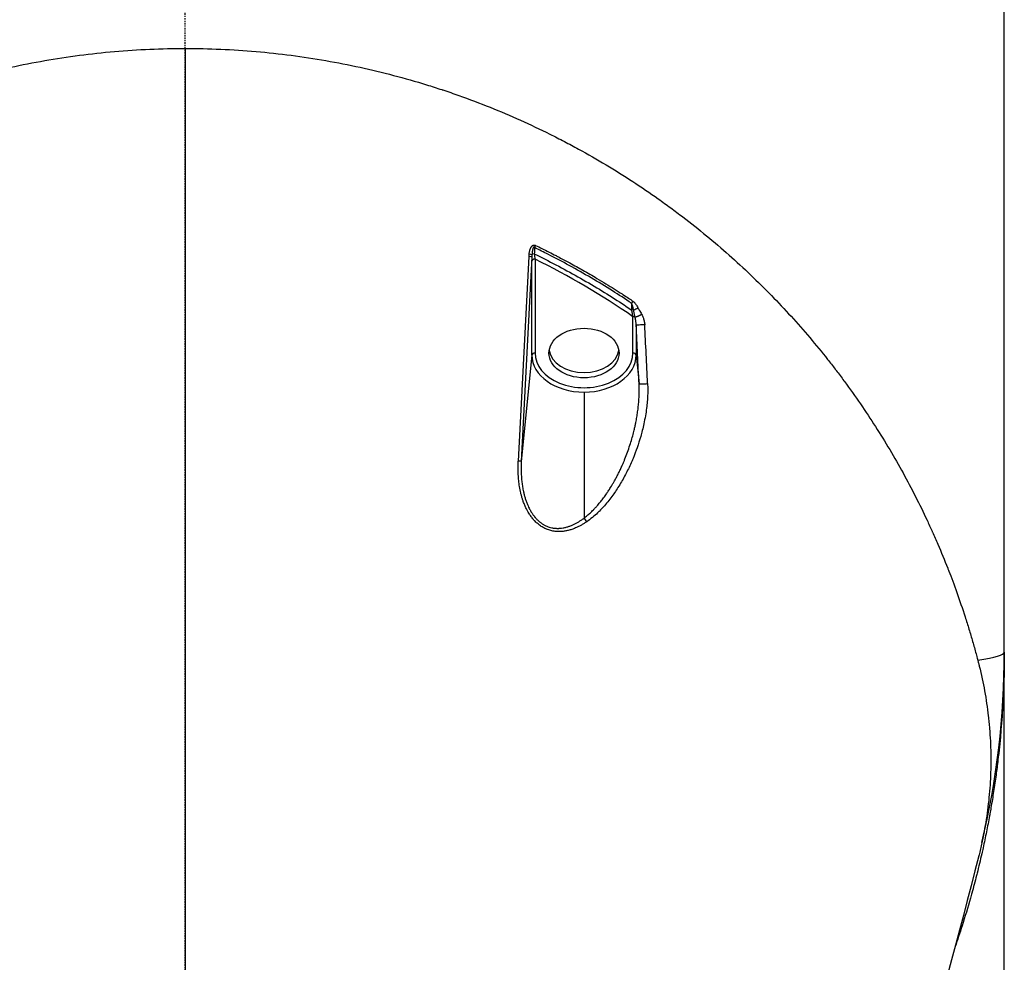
# Model space of a CAD drawing. Header units: millimetres. Extents: x 0 to 7374, y 0 to 4200.
# Tile 205 of 256: x 2021 to 2112, y 2005 to 2092. Entities that reach past the tile are written whole.
import ezdxf

# ---------------------------------------------------------------- set-up
doc = ezdxf.new("R2010")
doc.units = ezdxf.units.MM
doc.header["$LTSCALE"] = 0.2
doc.linetypes.add('CENTER2', pattern=[1.125, 0.75, -0.125, 0.125, -0.125])
doc.layers.add('02_Center Line', color=1, linetype='CENTER2')

# ---------------------------------------------------------------- blocks, each defined once
blk = doc.blocks.new('A$C98759802')
for p, q in [((76, 1126), (76, 1207.7)), ((0, 1181.98), (0, 1181.847)), ((32.157, 1153.536), (32.157, 1162.241)), ((32.456, 1162.438), (32.456, 1153.733)), ((41.544, 1153.733), (41.544, 1157.106)), ((41.843, 1156.326), (41.843, 1153.536)), ((32.157, 1153.536), (31.182, 1143.684)), ((41.843, 1153.536), (42.107, 1150.871)), ((37, 1150.111), (37, 1138.428)), ((76, 1044.3), (76, 1126))]:
    blk.add_line(p, q)
blk.add_arc((0, 1126), 76, 346.56716, 0)
for centre, major_axis, ratio, start_param, end_param in [((0.46, 1135.994), (0.431, -661.011), 0.000653, 4.642965, 4.644969), ((32.371, 1163.652), (-0.157, -0.324), 0.28027, 1.247768, 1.890797), ((53.743, 1036.831), (-24.001, -573.851), 0.04834, 4.493299, 4.527069), ((52.943, 1036.399), (-24.263, -576.064), 0.046332, 4.493396, 4.527011), ((54.911, 1201.068), (-22.846, -39.028), 0.074703, 6.110717, 6.139595), ((32.267, 1163.239), (-0.069, -1.591), 0.053729, 5.097696, 5.393068), ((32.456, 1162.226), (-0.3, 0), 0.707107, 4.712389, 6.213372), ((32.261, 1162.872), (0.055, 0.71), 0.121872, 1.62123, 1.906671), ((32.465, 1162.812), (-0.3, 0.009), 0.382078, 4.977715, 6.084353), ((32.802, 1163.878), (-0.011, -2.168), 0.209379, 5.168665, 5.43977), ((41.376, 1158.497), (-0.192, -0.308), 0.345657, 1.272873, 1.942635), ((41.534, 1157.6), (-0.3, -0.008), 0.418182, 4.469521, 5.028586), ((41.544, 1156.893), (-0.3, 0), 0.707107, 4.019751, 4.712389), ((16.736, 1163.863), (-24.738, 500.305), 0.049325, 4.68398, 4.694885), ((-1654.62, 1041.849), (35.268, -2102.958), 0.808443, 1.609113, 1.611712), ((37, 1154.228), (-3.25, 0), 0.707107, 0.107902, 3.033691), ((32.456, 1153.521), (-0.3, 0), 0.707107, 4.712389, 6.213372), ((37, 1153.536), (-4.843, 0), 0.707107, 0, 1.570796), ((37, 1153.733), (-4.544, 0), 0.707107, 0, 3.141593), ((37, 1153.536), (4.843, 0), 0.707107, 4.712389, 6.283185), ((41.544, 1153.521), (0.3, 0), 0.707107, 0.069813, 1.570796), ((42.606, 1150.896), (-0.499, -0.024), 0.028383, 0.049365, 2.198117), ((30.684, 1143.708), (0.499, -0.025), 0.02787, 0.049364, 1.121598), ((37, 1138.1), (-0.286, 0.41), 0.444898, 4.400491, 5.2809), ((0, 1126), (-76, 0), 0.039474, 2.8864, 3.141593)]:
    blk.add_ellipse(centre, major_axis=major_axis, ratio=ratio, start_param=start_param, end_param=end_param)
blk.add_ellipse((37, 1153.733), major_axis=(-3.25, 0), ratio=0.707107)
for points, knots in [([(-73.628, 1107.097), (-73.647, 1107.171), (-73.665, 1107.244), (-73.683, 1107.318), (-73.776, 1107.695), (-73.861, 1108.065), (-73.938, 1108.426), (-73.941, 1108.44), (-73.944, 1108.454), (-73.947, 1108.467), (-74.119, 1109.271), (-74.252, 1110.018), (-74.364, 1110.777), (-74.479, 1111.551), (-74.568, 1112.324), (-74.631, 1113.099), (-74.695, 1113.874), (-74.733, 1114.65), (-74.745, 1115.426), (-74.758, 1116.202), (-74.745, 1116.978), (-74.706, 1117.755), (-74.687, 1118.143), (-74.661, 1118.53), (-74.629, 1118.918), (-74.613, 1119.109), (-74.597, 1119.288), (-74.576, 1119.499), (-74.559, 1119.667), (-74.539, 1119.86), (-74.514, 1120.08), (-74.447, 1120.656), (-74.347, 1121.418), (-74.17, 1122.396), (-74.049, 1123.061), (-73.892, 1123.826), (-73.677, 1124.699), (-73.654, 1124.793), (-73.63, 1124.888), (-73.605, 1124.985), (-73.581, 1125.079), (-73.557, 1125.175), (-73.531, 1125.271), (-73.506, 1125.365), (-73.481, 1125.461), (-73.455, 1125.557), (-73.44, 1125.616), (-73.424, 1125.676), (-73.408, 1125.735), (-73.398, 1125.771), (-73.388, 1125.807), (-73.378, 1125.844), (-73.279, 1126.208), (-73.173, 1126.589), (-73.059, 1126.986), (-73.005, 1127.172), (-72.95, 1127.362), (-72.892, 1127.556), (-72.837, 1127.742), (-72.78, 1127.932), (-72.721, 1128.125), (-72.609, 1128.492), (-72.49, 1128.871), (-72.364, 1129.262), (-72.132, 1129.982), (-71.869, 1130.76), (-71.595, 1131.527), (-71.326, 1132.279), (-71.044, 1133.03), (-70.75, 1133.778), (-70.456, 1134.526), (-70.149, 1135.271), (-69.829, 1136.014), (-69.679, 1136.363), (-69.525, 1136.713), (-69.369, 1137.061), (-69.359, 1137.083), (-69.349, 1137.104), (-69.34, 1137.126), (-69.173, 1137.496), (-69.004, 1137.865), (-68.831, 1138.233), (-68.485, 1138.97), (-68.127, 1139.704), (-67.755, 1140.434), (-67.383, 1141.165), (-66.998, 1141.892), (-66.6, 1142.615), (-66.201, 1143.34), (-65.788, 1144.062), (-65.365, 1144.774), (-64.938, 1145.493), (-64.499, 1146.205), (-64.049, 1146.909), (-63.594, 1147.62), (-63.128, 1148.323), (-62.651, 1149.017), (-62.168, 1149.719), (-61.674, 1150.413), (-61.169, 1151.097), (-60.931, 1151.42), (-60.69, 1151.741), (-60.447, 1152.06), (-60.43, 1152.082), (-60.413, 1152.103), (-60.397, 1152.125), (-60.135, 1152.468), (-59.87, 1152.808), (-59.603, 1153.146), (-59.064, 1153.827), (-58.513, 1154.498), (-57.951, 1155.16), (-57.383, 1155.829), (-56.803, 1156.489), (-56.212, 1157.138), (-55.614, 1157.794), (-55.005, 1158.44), (-54.385, 1159.075), (-53.757, 1159.718), (-53.118, 1160.349), (-52.468, 1160.969), (-51.811, 1161.596), (-51.142, 1162.212), (-50.461, 1162.816), (-49.774, 1163.426), (-49.074, 1164.025), (-48.364, 1164.611), (-47.645, 1165.203), (-46.915, 1165.783), (-46.174, 1166.35), (-45.8, 1166.636), (-45.423, 1166.918), (-45.044, 1167.197), (-44.663, 1167.477), (-44.279, 1167.754), (-43.891, 1168.029), (-43.114, 1168.578), (-42.323, 1169.116), (-41.516, 1169.642), (-40.708, 1170.168), (-39.886, 1170.683), (-39.048, 1171.184), (-38.21, 1171.686), (-37.357, 1172.175), (-36.489, 1172.649), (-36.055, 1172.887), (-35.617, 1173.121), (-35.175, 1173.352), (-34.734, 1173.582), (-34.288, 1173.809), (-33.84, 1174.032), (-32.941, 1174.479), (-32.028, 1174.91), (-31.101, 1175.326), (-30.174, 1175.742), (-29.233, 1176.142), (-28.278, 1176.524), (-27.323, 1176.907), (-26.354, 1177.273), (-25.372, 1177.621), (-24.881, 1177.794), (-24.387, 1177.964), (-23.89, 1178.128), (-23.422, 1178.283), (-22.952, 1178.434), (-22.479, 1178.58), (-22.449, 1178.589), (-22.419, 1178.598), (-22.39, 1178.608), (-21.382, 1178.918), (-20.364, 1179.209), (-19.336, 1179.479), (-18.307, 1179.75), (-17.267, 1180), (-16.218, 1180.229), (-15.17, 1180.458), (-14.112, 1180.666), (-13.045, 1180.852), (-11.978, 1181.038), (-10.904, 1181.201), (-9.826, 1181.342), (-8.745, 1181.483), (-7.66, 1181.601), (-6.571, 1181.695), (-5.481, 1181.79), (-4.388, 1181.861), (-3.292, 1181.908), (-2.197, 1181.956), (-1.1, 1181.98), (0, 1181.98)], [1.860504, 1.860504, 1.860504, 1.860504, 1.870047, 1.870047, 1.870047, 1.919145, 1.919145, 1.919145, 1.921031, 1.921031, 1.921031, 2.030455, 2.030455, 2.030455, 2.141848, 2.141848, 2.141848, 2.253388, 2.253388, 2.253388, 2.364825, 2.364825, 2.364825, 2.420428, 2.420428, 2.420428, 2.447839, 2.447839, 2.447839, 2.469662, 2.469662, 2.469662, 2.526875, 2.526875, 2.526875, 2.565824, 2.565824, 2.565824, 2.570027, 2.570027, 2.570027, 2.574124, 2.574124, 2.574124, 2.578118, 2.578118, 2.578118, 2.580554, 2.580554, 2.580554, 2.582018, 2.582018, 2.582018, 2.596734, 2.596734, 2.596734, 2.60364, 2.60364, 2.60364, 2.610282, 2.610282, 2.610282, 2.622871, 2.622871, 2.622871, 2.646029, 2.646029, 2.646029, 2.668742, 2.668742, 2.668742, 2.691446, 2.691446, 2.691446, 2.702139, 2.702139, 2.702139, 2.702801, 2.702801, 2.702801, 2.71415, 2.71415, 2.71415, 2.736865, 2.736865, 2.736865, 2.759589, 2.759589, 2.759589, 2.782378, 2.782378, 2.782378, 2.805393, 2.805393, 2.805393, 2.82866, 2.82866, 2.82866, 2.852174, 2.852174, 2.852174, 2.863266, 2.863266, 2.863266, 2.86403, 2.86403, 2.86403, 2.87595, 2.87595, 2.87595, 2.899992, 2.899992, 2.899992, 2.924306, 2.924306, 2.924306, 2.948899, 2.948899, 2.948899, 2.973771, 2.973771, 2.973771, 2.998932, 2.998932, 2.998932, 3.024377, 3.024377, 3.024377, 3.050113, 3.050113, 3.050113, 3.063087, 3.063087, 3.063087, 3.076092, 3.076092, 3.076092, 3.102119, 3.102119, 3.102119, 3.128172, 3.128172, 3.128172, 3.154255, 3.154255, 3.154255, 3.167311, 3.167311, 3.167311, 3.180366, 3.180366, 3.180366, 3.206493, 3.206493, 3.206493, 3.232616, 3.232616, 3.232616, 3.258714, 3.258714, 3.258714, 3.271748, 3.271748, 3.271748, 3.284022, 3.284022, 3.284022, 3.284796, 3.284796, 3.284796, 3.31093, 3.31093, 3.31093, 3.337078, 3.337078, 3.337078, 3.363201, 3.363201, 3.363201, 3.389323, 3.389323, 3.389323, 3.415491, 3.415491, 3.415491, 3.441664, 3.441664, 3.441664, 3.46779, 3.46779, 3.46779, 3.46779]), ([(0, 1181.98), (1.1, 1181.98), (2.198, 1181.956), (3.292, 1181.908), (4.388, 1181.861), (5.482, 1181.79), (6.571, 1181.695), (7.66, 1181.601), (8.745, 1181.483), (9.826, 1181.342), (10.904, 1181.201), (11.977, 1181.038), (13.045, 1180.852), (14.109, 1180.667), (15.169, 1180.459), (16.218, 1180.229), (17.268, 1180), (18.308, 1179.75), (19.336, 1179.479), (20.365, 1179.209), (21.383, 1178.918), (22.39, 1178.608), (22.862, 1178.462), (23.332, 1178.312), (23.8, 1178.158), (23.83, 1178.148), (23.86, 1178.138), (23.89, 1178.128), (24.387, 1177.964), (24.881, 1177.794), (25.372, 1177.621), (26.353, 1177.273), (27.322, 1176.908), (28.278, 1176.524), (29.23, 1176.143), (30.169, 1175.744), (31.101, 1175.326), (32.023, 1174.913), (32.936, 1174.482), (33.84, 1174.032), (34.287, 1173.81), (34.732, 1173.583), (35.175, 1173.352), (35.616, 1173.122), (36.054, 1172.888), (36.489, 1172.649), (37.351, 1172.178), (38.205, 1171.689), (39.048, 1171.184), (39.88, 1170.686), (40.703, 1170.172), (41.516, 1169.642), (42.317, 1169.12), (43.109, 1168.582), (43.891, 1168.029), (44.278, 1167.755), (44.662, 1167.478), (45.044, 1167.197), (45.423, 1166.918), (45.799, 1166.636), (46.174, 1166.35), (46.913, 1165.784), (47.643, 1165.205), (48.364, 1164.611), (49.073, 1164.026), (49.772, 1163.428), (50.461, 1162.816), (51.14, 1162.213), (51.81, 1161.597), (52.468, 1160.969), (53.119, 1160.349), (53.758, 1159.718), (54.385, 1159.075), (55.005, 1158.44), (55.614, 1157.794), (56.212, 1157.138), (56.803, 1156.489), (57.383, 1155.829), (57.951, 1155.16), (58.513, 1154.498), (59.064, 1153.827), (59.603, 1153.146), (59.843, 1152.843), (60.08, 1152.538), (60.315, 1152.232), (60.342, 1152.196), (60.37, 1152.161), (60.397, 1152.125), (60.641, 1151.806), (60.883, 1151.485), (61.122, 1151.161), (61.138, 1151.14), (61.153, 1151.118), (61.169, 1151.097), (61.674, 1150.412), (62.168, 1149.719), (62.651, 1149.017), (63.128, 1148.323), (63.594, 1147.62), (64.049, 1146.909), (64.499, 1146.205), (64.938, 1145.493), (65.365, 1144.774), (65.788, 1144.062), (66.2, 1143.342), (66.6, 1142.615), (66.996, 1141.895), (67.381, 1141.168), (67.755, 1140.434), (68.125, 1139.707), (68.484, 1138.973), (68.831, 1138.233), (68.99, 1137.894), (69.146, 1137.555), (69.3, 1137.213), (69.313, 1137.184), (69.327, 1137.155), (69.34, 1137.126), (69.506, 1136.757), (69.669, 1136.386), (69.829, 1136.014), (70.147, 1135.275), (70.454, 1134.529), (70.75, 1133.778), (70.783, 1133.694), (70.816, 1133.609), (70.85, 1133.522), (71.082, 1132.927), (71.335, 1132.255), (71.595, 1131.527), (71.849, 1130.817), (72.109, 1130.055), (72.364, 1129.262), (72.484, 1128.889), (72.604, 1128.51), (72.721, 1128.125), (72.778, 1127.937), (72.836, 1127.747), (72.892, 1127.556), (72.948, 1127.367), (73.004, 1127.177), (73.059, 1126.986), (73.168, 1126.606), (73.275, 1126.225), (73.378, 1125.844), (73.401, 1125.758), (73.424, 1125.673), (73.447, 1125.588), (73.45, 1125.578), (73.453, 1125.568), (73.455, 1125.557), (73.474, 1125.489), (73.492, 1125.421), (73.51, 1125.353), (73.517, 1125.326), (73.524, 1125.299), (73.531, 1125.271), (73.556, 1125.176), (73.581, 1125.08), (73.605, 1124.985), (73.63, 1124.889), (73.654, 1124.794), (73.677, 1124.699), (73.87, 1123.916), (74.034, 1123.142), (74.17, 1122.396), (74.311, 1121.616), (74.424, 1120.851), (74.514, 1120.08), (74.536, 1119.886), (74.557, 1119.693), (74.576, 1119.499), (74.595, 1119.305), (74.613, 1119.112), (74.629, 1118.918), (74.661, 1118.53), (74.687, 1118.143), (74.706, 1117.755), (74.745, 1116.979), (74.758, 1116.203), (74.745, 1115.426), (74.733, 1114.65), (74.695, 1113.875), (74.631, 1113.099), (74.568, 1112.325), (74.479, 1111.551), (74.364, 1110.777), (74.252, 1110.016), (74.115, 1109.253), (73.947, 1108.467), (73.866, 1108.087), (73.778, 1107.703), (73.683, 1107.318), (73.665, 1107.244), (73.647, 1107.171), (73.628, 1107.097)], [-5.53843, -5.53843, -5.53843, -5.53843, -5.430624, -5.430624, -5.430624, -5.322531, -5.322531, -5.322531, -5.214401, -5.214401, -5.214401, -5.106458, -5.106458, -5.106458, -4.998899, -4.998899, -4.998899, -4.891252, -4.891252, -4.891252, -4.783461, -4.783461, -4.783461, -4.732836, -4.732836, -4.732836, -4.729573, -4.729573, -4.729573, -4.675705, -4.675705, -4.675705, -4.56807, -4.56807, -4.56807, -4.460859, -4.460859, -4.460859, -4.354892, -4.354892, -4.354892, -4.302442, -4.302442, -4.302442, -4.250323, -4.250323, -4.250323, -4.147213, -4.147213, -4.147213, -4.045595, -4.045595, -4.045595, -3.945489, -3.945489, -3.945489, -3.896006, -3.896006, -3.896006, -3.846906, -3.846906, -3.846906, -3.749851, -3.749851, -3.749851, -3.654323, -3.654323, -3.654323, -3.560265, -3.560265, -3.560265, -3.467356, -3.467356, -3.467356, -3.375437, -3.375437, -3.375437, -3.28451, -3.28451, -3.28451, -3.194551, -3.194551, -3.194551, -3.154553, -3.154553, -3.154553, -3.149934, -3.149934, -3.149934, -3.108295, -3.108295, -3.108295, -3.105545, -3.105545, -3.105545, -3.017473, -3.017473, -3.017473, -2.930284, -2.930284, -2.930284, -2.844, -2.844, -2.844, -2.758572, -2.758572, -2.758572, -2.673983, -2.673983, -2.673983, -2.590193, -2.590193, -2.590193, -2.551886, -2.551886, -2.551886, -2.548616, -2.548616, -2.548616, -2.507206, -2.507206, -2.507206, -2.424992, -2.424992, -2.424992, -2.415847, -2.415847, -2.415847, -2.353297, -2.353297, -2.353297, -2.292264, -2.292264, -2.292264, -2.26354, -2.26354, -2.26354, -2.249417, -2.249417, -2.249417, -2.235388, -2.235388, -2.235388, -2.207469, -2.207469, -2.207469, -2.201223, -2.201223, -2.201223, -2.200479, -2.200479, -2.200479, -2.195485, -2.195485, -2.195485, -2.193484, -2.193484, -2.193484, -2.186476, -2.186476, -2.186476, -2.179456, -2.179456, -2.179456, -2.121817, -2.121817, -2.121817, -2.061554, -2.061554, -2.061554, -2.046434, -2.046434, -2.046434, -2.031311, -2.031311, -2.031311, -2.001028, -2.001028, -2.001028, -1.940407, -1.940407, -1.940407, -1.879822, -1.879822, -1.879822, -1.819404, -1.819404, -1.819404, -1.759951, -1.759951, -1.759951, -1.731141, -1.731141, -1.731141, -1.725643, -1.725643, -1.725643, -1.725643]), ([(0, 1180.525), (0, 1158.488), (0, 1138.936), (0, 1121.864), (0, 1104.791), (0, 1090.198), (0, 1078.078)], [0, 0, 0, 0, 0.5, 0.5, 0.5, 1, 1, 1, 1]), ([(31.904, 1162.911), (31.909, 1162.954), (31.915, 1162.996), (31.922, 1163.038), (31.929, 1163.079), (31.937, 1163.119), (31.946, 1163.16), (31.954, 1163.196), (31.964, 1163.232), (31.974, 1163.268), (31.981, 1163.293), (31.989, 1163.317), (31.997, 1163.341), (32.006, 1163.367), (32.015, 1163.392), (32.025, 1163.417), (32.035, 1163.441), (32.046, 1163.465), (32.057, 1163.488), (32.068, 1163.509), (32.079, 1163.529), (32.091, 1163.549), (32.098, 1163.56), (32.105, 1163.572), (32.113, 1163.583), (32.123, 1163.597), (32.133, 1163.611), (32.144, 1163.624), (32.155, 1163.637), (32.167, 1163.649), (32.179, 1163.66), (32.189, 1163.671), (32.201, 1163.68), (32.213, 1163.689), (32.224, 1163.698), (32.236, 1163.705), (32.248, 1163.712), (32.26, 1163.719), (32.273, 1163.725), (32.285, 1163.729), (32.289, 1163.731), (32.293, 1163.732), (32.297, 1163.733), (32.308, 1163.737), (32.319, 1163.74), (32.331, 1163.742), (32.342, 1163.744), (32.353, 1163.745), (32.365, 1163.745), (32.376, 1163.746), (32.387, 1163.745), (32.398, 1163.744), (32.412, 1163.743), (32.425, 1163.74), (32.439, 1163.737), (32.451, 1163.734), (32.462, 1163.73), (32.474, 1163.726), (32.485, 1163.722), (32.496, 1163.717), (32.506, 1163.712)], [0.0000002, 0.0000002, 0.0000002, 0.0000002, 0.1055217, 0.1055217, 0.1055217, 0.2079197, 0.2079197, 0.2079197, 0.3010323, 0.3010323, 0.3010323, 0.3652077, 0.3652077, 0.3652077, 0.432949, 0.432949, 0.432949, 0.4983235, 0.4983235, 0.4983235, 0.5572372, 0.5572372, 0.5572372, 0.591727, 0.591727, 0.591727, 0.6362589, 0.6362589, 0.6362589, 0.6797779, 0.6797779, 0.6797779, 0.7190687, 0.7190687, 0.7190687, 0.756735, 0.756735, 0.756735, 0.7933341, 0.7933341, 0.7933341, 0.8047396, 0.8047396, 0.8047396, 0.836596, 0.836596, 0.836596, 0.8674752, 0.8674752, 0.8674752, 0.8976075, 0.8976075, 0.8976075, 0.9357205, 0.9357205, 0.9357205, 0.9684405, 0.9684405, 0.9684405, 1, 1, 1, 1]), ([(32.407, 1163.508), (32.403, 1163.514), (32.399, 1163.519), (32.391, 1163.529), (32.386, 1163.533), (32.378, 1163.54), (32.373, 1163.543), (32.365, 1163.547), (32.36, 1163.549), (32.351, 1163.55), (32.347, 1163.55), (32.338, 1163.548), (32.333, 1163.546), (32.324, 1163.541), (32.319, 1163.537), (32.313, 1163.531), (32.312, 1163.529), (32.309, 1163.526), (32.308, 1163.525), (32.307, 1163.523), (32.306, 1163.523), (32.303, 1163.519), (32.3, 1163.514), (32.293, 1163.504), (32.29, 1163.499), (32.284, 1163.486), (32.28, 1163.48), (32.274, 1163.465), (32.271, 1163.457), (32.264, 1163.439), (32.26, 1163.429), (32.253, 1163.407), (32.249, 1163.394), (32.243, 1163.37), (32.24, 1163.358), (32.237, 1163.345), (32.236, 1163.341), (32.23, 1163.314), (32.225, 1163.289), (32.215, 1163.238), (32.211, 1163.212), (32.203, 1163.161), (32.2, 1163.137), (32.194, 1163.086), (32.191, 1163.061), (32.186, 1163.009), (32.183, 1162.983), (32.179, 1162.93), (32.176, 1162.904), (32.174, 1162.866), (32.173, 1162.855), (32.171, 1162.843)], [0, 0, 0, 0, 0.029158, 0.029158, 0.058234, 0.058234, 0.087679, 0.087679, 0.118749, 0.118749, 0.150719, 0.150719, 0.184739, 0.184739, 0.222613, 0.222613, 0.236815, 0.236815, 0.245886, 0.245886, 0.250379, 0.250379, 0.278263, 0.278263, 0.307248, 0.307248, 0.336233, 0.336233, 0.366666, 0.366666, 0.400487, 0.400487, 0.444087, 0.444087, 0.485638, 0.485638, 0.5, 0.5, 0.6034, 0.6034, 0.692738, 0.692738, 0.769617, 0.769617, 0.841844, 0.841844, 0.910234, 0.910234, 0.974028, 0.974028, 1, 1, 1, 1]), ([(41.421, 1158.343), (40.83, 1158.739), (40.234, 1159.127), (39.633, 1159.505), (38.981, 1159.916), (38.322, 1160.316), (37.657, 1160.706), (36.986, 1161.099), (36.31, 1161.482), (35.627, 1161.854), (34.987, 1162.203), (34.342, 1162.542), (33.692, 1162.872), (33.266, 1163.088), (32.837, 1163.3), (32.407, 1163.508)], [0, 0, 0, 0, 0.2046787, 0.2046787, 0.2046787, 0.4270516, 0.4270516, 0.4270516, 0.6515009, 0.6515009, 0.6515009, 0.8620417, 0.8620417, 0.8620417, 0.9999942, 0.9999942, 0.9999942, 0.9999942]), ([(32.506, 1163.712), (32.703, 1163.617), (32.9, 1163.522), (33.095, 1163.425), (33.536, 1163.208), (33.972, 1162.988), (34.404, 1162.765), (34.503, 1162.713), (34.602, 1162.662), (34.701, 1162.61), (35.033, 1162.436), (35.363, 1162.26), (35.691, 1162.083), (36.097, 1161.863), (36.499, 1161.639), (36.897, 1161.413), (37.335, 1161.165), (37.769, 1160.913), (38.198, 1160.659), (38.48, 1160.491), (38.761, 1160.321), (39.039, 1160.151), (39.545, 1159.841), (40.044, 1159.528), (40.536, 1159.21), (40.562, 1159.193), (40.588, 1159.176), (40.615, 1159.159), (40.786, 1159.048), (40.957, 1158.936), (41.127, 1158.824), (41.266, 1158.732), (41.406, 1158.64), (41.544, 1158.547)], [0, 0, 0, 0, 0.060857, 0.060857, 0.060857, 0.1980164, 0.1980164, 0.1980164, 0.2295437, 0.2295437, 0.2295437, 0.335601, 0.335601, 0.335601, 0.4671899, 0.4671899, 0.4671899, 0.6119242, 0.6119242, 0.6119242, 0.7073542, 0.7073542, 0.7073542, 0.8805201, 0.8805201, 0.8805201, 0.8898298, 0.8898298, 0.8898298, 0.9502532, 0.9502532, 0.9502532, 1, 1, 1, 1]), ([(32.39, 1162.925), (33.063, 1162.599), (33.731, 1162.262), (34.393, 1161.916), (35.078, 1161.557), (35.758, 1161.188), (36.432, 1160.808), (37.102, 1160.43), (37.767, 1160.042), (38.425, 1159.643), (39.055, 1159.261), (39.68, 1158.869), (40.3, 1158.468), (40.681, 1158.221), (41.06, 1157.971), (41.437, 1157.716)], [0.0000002, 0.0000002, 0.0000002, 0.0000002, 0.2148997, 0.2148997, 0.2148997, 0.437229, 0.437229, 0.437229, 0.6582618, 0.6582618, 0.6582618, 0.8697875, 0.8697875, 0.8697875, 1, 1, 1, 1]), ([(41.544, 1158.547), (41.603, 1158.508), (41.656, 1158.456), (41.705, 1158.4), (41.713, 1158.391), (41.72, 1158.382), (41.728, 1158.372), (41.795, 1158.292), (41.855, 1158.202), (41.91, 1158.109), (41.942, 1158.053), (41.973, 1157.996), (42.003, 1157.938)], [0, 0, 0, 0, 0.2925407, 0.2925407, 0.2925407, 0.3402826, 0.3402826, 0.3402826, 0.7534779, 0.7534779, 0.7534779, 0.9999994, 0.9999994, 0.9999994, 0.9999994]), ([(41.603, 1157.723), (41.596, 1157.751), (41.591, 1157.778), (41.579, 1157.832), (41.573, 1157.858), (41.561, 1157.912), (41.554, 1157.94), (41.541, 1157.993), (41.534, 1158.019), (41.521, 1158.069), (41.514, 1158.094), (41.499, 1158.143), (41.491, 1158.167), (41.475, 1158.215), (41.467, 1158.237), (41.449, 1158.284), (41.439, 1158.306), (41.426, 1158.332), (41.424, 1158.338), (41.421, 1158.343)], [0.0000261, 0.0000261, 0.0000261, 0.0000261, 0.0889451, 0.0889451, 0.1817951, 0.1817951, 0.2840707, 0.2840707, 0.390016, 0.390016, 0.5028343, 0.5028343, 0.6308461, 0.6308461, 0.7716937, 0.7716937, 0.9477247, 0.9477247, 1, 1, 1, 1]), ([(41.544, 1157.106), (41.531, 1157.177), (41.52, 1157.239), (41.502, 1157.338), (41.502, 1157.337), (41.472, 1157.51), (41.453, 1157.619), (41.437, 1157.716)], [0, 0, 0, 0, 0.25, 0.25, 0.5, 0.5, 0.9998605, 0.9998605, 0.9998605, 0.9998605]), ([(41.736, 1157.057), (41.729, 1157.086), (41.723, 1157.115), (41.716, 1157.146), (41.713, 1157.16), (41.709, 1157.175), (41.706, 1157.19), (41.698, 1157.224), (41.691, 1157.259), (41.683, 1157.295), (41.68, 1157.307), (41.678, 1157.32), (41.675, 1157.334), (41.666, 1157.375), (41.657, 1157.418), (41.649, 1157.463), (41.647, 1157.471), (41.646, 1157.479), (41.644, 1157.487), (41.635, 1157.533), (41.627, 1157.581), (41.618, 1157.63), (41.617, 1157.636), (41.616, 1157.642), (41.615, 1157.648), (41.611, 1157.672), (41.607, 1157.697), (41.603, 1157.723)], [0.0000005, 0.0000005, 0.0000005, 0.0000005, 0.157151, 0.157151, 0.157151, 0.2321099, 0.2321099, 0.2321099, 0.4020698, 0.4020698, 0.4020698, 0.4628224, 0.4628224, 0.4628224, 0.6547234, 0.6547234, 0.6547234, 0.6886496, 0.6886496, 0.6886496, 0.8819747, 0.8819747, 0.8819747, 0.9046008, 0.9046008, 0.9046008, 0.9999395, 0.9999395, 0.9999395, 0.9999395]), ([(42.003, 1157.938), (42.023, 1157.898), (42.048, 1157.853), (42.076, 1157.804), (42.112, 1157.739), (42.154, 1157.668), (42.196, 1157.596), (42.213, 1157.567), (42.229, 1157.539), (42.246, 1157.51), (42.28, 1157.451), (42.313, 1157.392), (42.344, 1157.337)], [0.0000003, 0.0000003, 0.0000003, 0.0000003, 0.2544979, 0.2544979, 0.2544979, 0.5928507, 0.5928507, 0.5928507, 0.7254021, 0.7254021, 0.7254021, 0.9999992, 0.9999992, 0.9999992, 0.9999992]), ([(42.344, 1157.337), (42.331, 1157.327), (42.318, 1157.316), (42.289, 1157.295), (42.275, 1157.285), (42.243, 1157.264), (42.227, 1157.253), (42.194, 1157.232), (42.177, 1157.222), (42.141, 1157.202), (42.123, 1157.192), (42.087, 1157.173), (42.069, 1157.164), (42.032, 1157.147), (42.014, 1157.138), (41.977, 1157.123), (41.959, 1157.116), (41.924, 1157.102), (41.907, 1157.096), (41.873, 1157.086), (41.857, 1157.081), (41.826, 1157.072), (41.811, 1157.069), (41.783, 1157.063), (41.769, 1157.061), (41.75, 1157.058), (41.743, 1157.057), (41.736, 1157.057)], [0, 0, 0, 0, 0.08092, 0.08092, 0.1609582, 0.1609582, 0.2403652, 0.2403652, 0.3193343, 0.3193343, 0.3980188, 0.3980188, 0.4765991, 0.4765991, 0.5551638, 0.5551638, 0.633812, 0.633812, 0.7126515, 0.7126515, 0.7921135, 0.7921135, 0.8720027, 0.8720027, 0.952947, 0.952947, 0.9999989, 0.9999989, 0.9999989, 0.9999989]), ([(41.843, 1156.326), (41.842, 1156.357), (41.841, 1156.392), (41.837, 1156.45), (41.836, 1156.472), (41.831, 1156.527), (41.827, 1156.56), (41.822, 1156.603), (41.821, 1156.613), (41.818, 1156.634), (41.817, 1156.645), (41.815, 1156.656), (41.815, 1156.656), (41.813, 1156.669), (41.812, 1156.68), (41.809, 1156.695), (41.809, 1156.7), (41.807, 1156.71), (41.805, 1156.72), (41.801, 1156.747), (41.798, 1156.763), (41.792, 1156.801), (41.788, 1156.822), (41.779, 1156.868), (41.774, 1156.891), (41.768, 1156.919), (41.768, 1156.921), (41.762, 1156.947), (41.756, 1156.971), (41.749, 1157.002), (41.748, 1157.006), (41.743, 1157.025), (41.74, 1157.041), (41.736, 1157.057)], [0.0000007, 0.0000007, 0.0000007, 0.0000007, 0.1578967, 0.1578967, 0.25, 0.25, 0.375, 0.375, 0.40625, 0.40625, 0.4348824, 0.4348824, 0.4368408, 0.4368408, 0.4710397, 0.4710397, 0.5, 0.5, 0.5954753, 0.5954753, 0.6903117, 0.6903117, 0.7827126, 0.7827126, 0.8661582, 0.8661582, 0.8727681, 0.8727681, 0.9470132, 0.9470132, 0.9586621, 0.9586621, 1, 1, 1, 1]), ([(42.344, 1157.336), (42.371, 1157.287), (42.396, 1157.235), (42.446, 1157.128), (42.469, 1157.072), (42.503, 1156.981), (42.515, 1156.947), (42.545, 1156.854), (42.562, 1156.795), (42.59, 1156.678), (42.602, 1156.621), (42.619, 1156.514), (42.625, 1156.463), (42.631, 1156.394), (42.632, 1156.376), (42.635, 1156.358)], [0.0002087, 0.0002087, 0.0002087, 0.0002087, 0.1707529, 0.1707529, 0.3501167, 0.3501167, 0.4551452, 0.4551452, 0.6347585, 0.6347585, 0.8013477, 0.8013477, 0.9485154, 0.9485154, 1, 1, 1, 1]), ([(42.635, 1156.358), (42.49, 1156.348), (42.286, 1156.337), (41.963, 1156.325), (41.851, 1156.323), (41.843, 1156.326)], [0, 0, 0, 0, 0.5, 0.5, 0.999999, 0.999999, 0.999999, 0.999999]), ([(37, 1138.428), (37.098, 1138.502), (37.197, 1138.581), (37.394, 1138.746), (37.49, 1138.831), (37.68, 1139.007), (37.773, 1139.097), (37.932, 1139.258), (37.997, 1139.326), (38.134, 1139.474), (38.207, 1139.555), (38.37, 1139.743), (38.46, 1139.851), (38.641, 1140.077), (38.731, 1140.194), (38.911, 1140.436), (39, 1140.56), (39.106, 1140.715), (39.124, 1140.741), (39.15, 1140.779), (39.16, 1140.794), (39.181, 1140.825), (39.191, 1140.84), (39.203, 1140.858), (39.207, 1140.863), (39.211, 1140.869), (39.212, 1140.871), (39.238, 1140.911), (39.267, 1140.955), (39.333, 1141.055), (39.369, 1141.111), (39.449, 1141.238), (39.492, 1141.307), (39.585, 1141.459), (39.634, 1141.541), (39.734, 1141.713), (39.785, 1141.801), (39.891, 1141.991), (39.946, 1142.092), (40.058, 1142.303), (40.115, 1142.413), (40.225, 1142.631), (40.277, 1142.738), (40.386, 1142.966), (40.443, 1143.088), (40.513, 1143.245), (40.527, 1143.274), (40.558, 1143.346), (40.578, 1143.391), (40.618, 1143.482), (40.638, 1143.528), (40.677, 1143.621), (40.697, 1143.667), (40.735, 1143.761), (40.755, 1143.807), (40.78, 1143.87), (40.788, 1143.89), (40.796, 1143.91), (40.797, 1143.913), (40.883, 1144.126), (40.962, 1144.331), (41.116, 1144.754), (41.19, 1144.97), (41.324, 1145.384), (41.384, 1145.581), (41.494, 1145.962), (41.543, 1146.146), (41.609, 1146.407), (41.63, 1146.49), (41.68, 1146.697), (41.707, 1146.818), (41.746, 1146.994), (41.758, 1147.051), (41.774, 1147.127), (41.777, 1147.143), (41.783, 1147.173), (41.787, 1147.188), (41.793, 1147.221), (41.797, 1147.24), (41.802, 1147.266), (41.803, 1147.27), (41.805, 1147.28), (41.807, 1147.287), (41.842, 1147.465), (41.873, 1147.634), (41.93, 1147.967), (41.956, 1148.131), (42.002, 1148.457), (42.022, 1148.618), (42.057, 1148.938), (42.071, 1149.097), (42.096, 1149.414), (42.105, 1149.572), (42.118, 1149.886), (42.121, 1150.041), (42.123, 1150.352), (42.121, 1150.508), (42.113, 1150.73), (42.11, 1150.801), (42.107, 1150.871)], [0, 0, 0, 0, 0.0359253, 0.0359253, 0.0695271, 0.0695271, 0.1014189, 0.1014189, 0.1231859, 0.1231859, 0.1473352, 0.1473352, 0.1773638, 0.1773638, 0.2070507, 0.2070507, 0.2363323, 0.2363323, 0.2421875, 0.2421875, 0.2449136, 0.2449136, 0.2477519, 0.2477519, 0.2491558, 0.2491558, 0.25, 0.25, 0.2748471, 0.2748471, 0.3002312, 0.3002312, 0.3258015, 0.3258015, 0.3512687, 0.3512687, 0.375, 0.375, 0.3988564, 0.3988564, 0.4220387, 0.4220387, 0.4424781, 0.4424781, 0.4638616, 0.4638616, 0.46875, 0.46875, 0.4756957, 0.4756957, 0.4824526, 0.4824526, 0.4892884, 0.4892884, 0.4966262, 0.4966262, 0.5, 0.5, 0.5004738, 0.5004738, 0.539485, 0.539485, 0.5827754, 0.5827754, 0.625, 0.625, 0.6671342, 0.6671342, 0.6875, 0.6875, 0.71875, 0.71875, 0.734375, 0.734375, 0.7397013, 0.7397013, 0.7448507, 0.7448507, 0.74928, 0.74928, 0.75, 0.75, 0.7511419, 0.7511419, 0.7822492, 0.7822492, 0.8134051, 0.8134051, 0.845135, 0.845135, 0.8775449, 0.8775449, 0.9112786, 0.9112786, 0.9459621, 0.9459621, 0.9825337, 0.9825337, 1, 1, 1, 1]), ([(42.9, 1150.898), (42.908, 1150.722), (42.912, 1150.546), (42.914, 1150.188), (42.911, 1150.005), (42.896, 1149.632), (42.885, 1149.441), (42.852, 1149.038), (42.83, 1148.827), (42.773, 1148.379), (42.737, 1148.143), (42.654, 1147.662), (42.606, 1147.416), (42.508, 1146.96), (42.459, 1146.751), (42.36, 1146.361), (42.311, 1146.181), (42.161, 1145.656), (42.051, 1145.309), (41.813, 1144.631), (41.687, 1144.3), (41.51, 1143.871), (41.47, 1143.777), (41.428, 1143.68), (41.427, 1143.678), (41.346, 1143.492), (41.264, 1143.311), (41.095, 1142.953), (41.007, 1142.775), (40.821, 1142.412), (40.722, 1142.228), (40.522, 1141.87), (40.42, 1141.696), (40.209, 1141.349), (40.099, 1141.177), (39.886, 1140.857), (39.783, 1140.707), (39.556, 1140.392), (39.431, 1140.227), (39.169, 1139.895), (39.031, 1139.728), (38.738, 1139.396), (38.584, 1139.231), (38.41, 1139.058), (38.395, 1139.043), (38.225, 1138.875), (38.067, 1138.73), (37.732, 1138.444), (37.554, 1138.304), (37.335, 1138.147), (37.298, 1138.121), (37.261, 1138.095)], [0.0000086, 0.0000086, 0.0000086, 0.0000086, 0.0379585, 0.0379585, 0.0773773, 0.0773773, 0.1186391, 0.1186391, 0.1640984, 0.1640984, 0.2143263, 0.2143263, 0.2656332, 0.2656332, 0.30876, 0.30876, 0.3458395, 0.3458395, 0.4158316, 0.4158316, 0.4811658, 0.4811658, 0.4995902, 0.4995902, 0.5, 0.5, 0.535767, 0.535767, 0.572642, 0.572642, 0.6126402, 0.6126402, 0.6525553, 0.6525553, 0.694302, 0.694302, 0.7326348, 0.7326348, 0.7776017, 0.7776017, 0.8260111, 0.8260111, 0.8780944, 0.8780944, 0.8832481, 0.8832481, 0.933965, 0.933965, 0.9889894, 0.9889894, 1, 1, 1, 1]), ([(37.261, 1138.095), (37.182, 1138.04), (37.103, 1137.988), (36.938, 1137.884), (36.853, 1137.833), (36.678, 1137.734), (36.59, 1137.687), (36.409, 1137.596), (36.316, 1137.553), (36.161, 1137.487), (36.097, 1137.461), (35.977, 1137.415), (35.921, 1137.395), (35.81, 1137.358), (35.756, 1137.341), (35.649, 1137.31), (35.595, 1137.295), (35.49, 1137.269), (35.438, 1137.257), (35.335, 1137.236), (35.284, 1137.227), (35.183, 1137.21), (35.132, 1137.203), (35.031, 1137.191), (34.981, 1137.186), (34.897, 1137.179), (34.865, 1137.177), (34.83, 1137.176), (34.829, 1137.176), (34.759, 1137.173), (34.692, 1137.172), (34.558, 1137.175), (34.49, 1137.179), (34.355, 1137.192), (34.288, 1137.2), (34.153, 1137.222), (34.086, 1137.235), (33.953, 1137.266), (33.886, 1137.284), (33.755, 1137.324), (33.69, 1137.346), (33.599, 1137.38), (33.573, 1137.391), (33.488, 1137.425), (33.43, 1137.451), (33.315, 1137.506), (33.258, 1137.536), (33.147, 1137.598), (33.092, 1137.63), (32.985, 1137.698), (32.933, 1137.734), (32.831, 1137.807), (32.781, 1137.845), (32.686, 1137.923), (32.639, 1137.963), (32.549, 1138.045), (32.506, 1138.086), (32.45, 1138.143), (32.436, 1138.157), (32.42, 1138.175), (32.417, 1138.178), (32.337, 1138.263), (32.262, 1138.349), (32.117, 1138.531), (32.046, 1138.628), (31.91, 1138.831), (31.845, 1138.937), (31.739, 1139.125), (31.697, 1139.203), (31.603, 1139.392), (31.552, 1139.503), (31.455, 1139.732), (31.409, 1139.85), (31.352, 1140.011), (31.338, 1140.052), (31.311, 1140.135), (31.297, 1140.177), (31.27, 1140.264), (31.256, 1140.308), (31.23, 1140.397), (31.217, 1140.443), (31.192, 1140.536), (31.18, 1140.583), (31.157, 1140.671), (31.148, 1140.711), (31.138, 1140.752), (31.137, 1140.755), (31.091, 1140.949), (31.052, 1141.145), (30.988, 1141.53), (30.963, 1141.718), (30.924, 1142.092), (30.909, 1142.277), (30.89, 1142.643), (30.885, 1142.824), (30.884, 1143.181), (30.887, 1143.356), (30.895, 1143.591), (30.898, 1143.65), (30.901, 1143.71)], [0, 0, 0, 0, 0.023994, 0.023994, 0.049973, 0.049973, 0.077066, 0.077066, 0.105418, 0.105418, 0.125, 0.125, 0.142576, 0.142576, 0.15995, 0.15995, 0.177038, 0.177038, 0.193768, 0.193768, 0.20985, 0.20985, 0.225532, 0.225532, 0.240566, 0.240566, 0.25, 0.25, 0.250487, 0.250487, 0.269814, 0.269814, 0.28939, 0.28939, 0.309096, 0.309096, 0.328737, 0.328737, 0.348209, 0.348209, 0.367282, 0.367282, 0.375, 0.375, 0.392257, 0.392257, 0.409405, 0.409405, 0.42645, 0.42645, 0.44341, 0.44341, 0.460306, 0.460306, 0.477207, 0.477207, 0.494209, 0.494209, 0.5, 0.5, 0.501126, 0.501126, 0.533898, 0.533898, 0.567442, 0.567442, 0.601421, 0.601421, 0.625, 0.625, 0.65625, 0.65625, 0.6875, 0.6875, 0.69748, 0.69748, 0.707427, 0.707427, 0.717485, 0.717485, 0.727971, 0.727971, 0.739342, 0.739342, 0.75, 0.75, 0.750763, 0.750763, 0.804349, 0.804349, 0.853782, 0.853782, 0.900515, 0.900515, 0.94484, 0.94484, 0.98627, 0.98627, 1, 1, 1, 1]), ([(31.182, 1143.684), (31.174, 1143.528), (31.169, 1143.375), (31.166, 1143.225), (31.164, 1143.07), (31.164, 1142.919), (31.167, 1142.77), (31.17, 1142.616), (31.177, 1142.465), (31.186, 1142.318), (31.195, 1142.163), (31.208, 1142.012), (31.223, 1141.864), (31.239, 1141.716), (31.257, 1141.571), (31.279, 1141.43), (31.302, 1141.28), (31.328, 1141.135), (31.357, 1140.993), (31.366, 1140.946), (31.376, 1140.898), (31.387, 1140.852), (31.41, 1140.749), (31.434, 1140.647), (31.461, 1140.549), (31.468, 1140.521), (31.475, 1140.494), (31.483, 1140.467), (31.512, 1140.36), (31.544, 1140.256), (31.577, 1140.155), (31.611, 1140.05), (31.648, 1139.948), (31.686, 1139.85), (31.725, 1139.748), (31.766, 1139.649), (31.809, 1139.554), (31.841, 1139.484), (31.873, 1139.416), (31.907, 1139.349), (31.935, 1139.293), (31.964, 1139.238), (31.994, 1139.184), (32.043, 1139.096), (32.093, 1139.011), (32.145, 1138.93), (32.193, 1138.855), (32.242, 1138.784), (32.292, 1138.715), (32.318, 1138.679), (32.345, 1138.644), (32.372, 1138.61), (32.383, 1138.596), (32.392, 1138.584), (32.402, 1138.573), (32.411, 1138.561), (32.42, 1138.55), (32.43, 1138.538), (32.439, 1138.527), (32.448, 1138.516), (32.458, 1138.504), (32.468, 1138.493), (32.478, 1138.48), (32.49, 1138.467), (32.5, 1138.455), (32.512, 1138.442), (32.525, 1138.428), (32.533, 1138.418), (32.543, 1138.408), (32.552, 1138.398), (32.608, 1138.337), (32.665, 1138.279), (32.724, 1138.223), (32.788, 1138.164), (32.853, 1138.107), (32.92, 1138.054), (32.985, 1138.003), (33.052, 1137.955), (33.12, 1137.91), (33.191, 1137.863), (33.263, 1137.82), (33.336, 1137.781), (33.409, 1137.742), (33.484, 1137.706), (33.56, 1137.675), (33.632, 1137.645), (33.704, 1137.618), (33.777, 1137.595), (33.851, 1137.572), (33.925, 1137.552), (34, 1137.536), (34.05, 1137.525), (34.1, 1137.516), (34.151, 1137.508), (34.18, 1137.503), (34.211, 1137.499), (34.242, 1137.495), (34.272, 1137.491), (34.303, 1137.488), (34.334, 1137.485), (34.365, 1137.483), (34.397, 1137.481), (34.428, 1137.479), (34.459, 1137.478), (34.491, 1137.477), (34.522, 1137.476), (34.553, 1137.476), (34.584, 1137.476), (34.614, 1137.476), (34.646, 1137.477), (34.676, 1137.478), (34.705, 1137.48), (34.726, 1137.481), (34.747, 1137.482), (34.766, 1137.483), (34.77, 1137.484), (34.774, 1137.484), (34.777, 1137.484), (34.873, 1137.492), (34.971, 1137.504), (35.069, 1137.521), (35.163, 1137.537), (35.258, 1137.558), (35.354, 1137.584), (35.445, 1137.608), (35.536, 1137.636), (35.629, 1137.669), (35.716, 1137.699), (35.804, 1137.734), (35.893, 1137.772), (35.978, 1137.808), (36.063, 1137.848), (36.148, 1137.891), (36.228, 1137.932), (36.308, 1137.975), (36.389, 1138.022), (36.467, 1138.066), (36.545, 1138.114), (36.623, 1138.165), (36.697, 1138.213), (36.772, 1138.263), (36.847, 1138.316), (36.898, 1138.352), (36.949, 1138.39), (37, 1138.428)], [0, 0, 0, 0, 0.031335, 0.031335, 0.031335, 0.063418, 0.063418, 0.063418, 0.09653, 0.09653, 0.09653, 0.131206, 0.131206, 0.131206, 0.165882, 0.165882, 0.165882, 0.202682, 0.202682, 0.202682, 0.215016, 0.215016, 0.215016, 0.242365, 0.242365, 0.242365, 0.25, 0.25, 0.25, 0.280048, 0.280048, 0.280048, 0.311199, 0.311199, 0.311199, 0.343592, 0.343592, 0.343592, 0.367405, 0.367405, 0.367405, 0.387761, 0.387761, 0.387761, 0.42126, 0.42126, 0.42126, 0.452353, 0.452353, 0.452353, 0.46875, 0.46875, 0.46875, 0.475137, 0.475137, 0.475137, 0.481701, 0.481701, 0.481701, 0.488033, 0.488033, 0.488033, 0.494017, 0.494017, 0.494017, 0.499418, 0.499418, 0.499418, 0.503131, 0.503131, 0.503131, 0.525992, 0.525992, 0.525992, 0.550744, 0.550744, 0.550744, 0.574911, 0.574911, 0.574911, 0.599955, 0.599955, 0.599955, 0.625, 0.625, 0.625, 0.648477, 0.648477, 0.648477, 0.671972, 0.671972, 0.671972, 0.6875, 0.6875, 0.6875, 0.696511, 0.696511, 0.696511, 0.705358, 0.705358, 0.705358, 0.714147, 0.714147, 0.714147, 0.723039, 0.723039, 0.723039, 0.732089, 0.732089, 0.732089, 0.741685, 0.741685, 0.741685, 0.748604, 0.748604, 0.748604, 0.75, 0.75, 0.75, 0.785222, 0.785222, 0.785222, 0.818683, 0.818683, 0.818683, 0.850196, 0.850196, 0.850196, 0.879917, 0.879917, 0.879917, 0.908079, 0.908079, 0.908079, 0.934299, 0.934299, 0.934299, 0.959578, 0.959578, 0.959578, 0.983576, 0.983576, 0.983576, 1, 1, 1, 1]), ([(76, 1126), (76, 1125.16), (75.988, 1124.319), (75.938, 1122.637), (75.9, 1121.796), (75.801, 1120.128), (75.74, 1119.301), (75.664, 1118.453), (75.662, 1118.431), (75.66, 1118.409), (75.588, 1117.607), (75.505, 1116.805), (75.354, 1115.537), (75.295, 1115.072), (75.197, 1114.35), (75.161, 1114.095), (75.087, 1113.588), (75.049, 1113.335), (74.971, 1112.829), (74.931, 1112.576), (74.848, 1112.071), (74.806, 1111.819), (74.73, 1111.381), (74.697, 1111.197), (74.652, 1110.946), (74.64, 1110.88), (74.538, 1110.32), (74.443, 1109.829), (74.243, 1108.838), (74.137, 1108.337), (73.988, 1107.661), (73.948, 1107.484), (73.769, 1106.696), (73.624, 1106.092), (73.456, 1105.424), (73.438, 1105.354), (73.281, 1104.736), (73.137, 1104.194), (72.945, 1103.503), (72.903, 1103.351), (72.612, 1102.324), (72.353, 1101.463), (71.975, 1100.28), (71.867, 1099.947), (71.655, 1099.312), (71.552, 1099.009), (71.447, 1098.707)], [0, 0, 0, 0, 0.0208229, 0.0208229, 0.0415776, 0.0415776, 0.061969, 0.061969, 0.0625, 0.0625, 0.0625, 0.0822792, 0.0822792, 0.09375, 0.09375, 0.1000959, 0.1000959, 0.1064446, 0.1064446, 0.1127643, 0.1127643, 0.1189904, 0.1189904, 0.1234255, 0.1234255, 0.125, 0.125, 0.1366951, 0.1366951, 0.1488049, 0.1488049, 0.1531538, 0.1531538, 0.168117, 0.168117, 0.1698811, 0.1698811, 0.1836029, 0.1836029, 0.1875, 0.1875, 0.2099105, 0.2099105, 0.21875, 0.21875, 0.2269018, 0.2269018, 0.2269018, 0.2269018])]:
    blk.add_open_spline(points, degree=3, knots=knots)
for points in [[(32.407, 1163.508), (32.401, 1163.314), (32.396, 1163.119), (32.39, 1162.925)], [(32.161, 1162.645), (32.154, 1162.656), (32.035, 1162.673), (31.883, 1162.685)], [(32.171, 1162.843), (32.145, 1162.863), (32.042, 1162.888), (31.904, 1162.911)], [(41.544, 1157.106), (38.644, 1159.101), (35.615, 1160.879), (32.456, 1162.438)], [(41.437, 1157.716), (41.432, 1157.925), (41.426, 1158.134), (41.421, 1158.343)], [(41.603, 1157.723), (41.735, 1157.772), (41.898, 1157.859), (42.003, 1157.938)], [(73.628, 1107.097), (69.915, 1092.37), (65.629, 1077.789), (61.064, 1063.345)]]:
    blk.add_open_spline(points, degree=3)
at = {"layer": '02_Center Line'}
blk.add_line((0, -20), (0, 2161), dxfattribs=at)

msp = doc.modelspace()

# ---------------------------------------------------------------- block references
msp.add_blockref('A$C98759802', (2036.257, 907.397))

doc.saveas('drawing.dxf')
